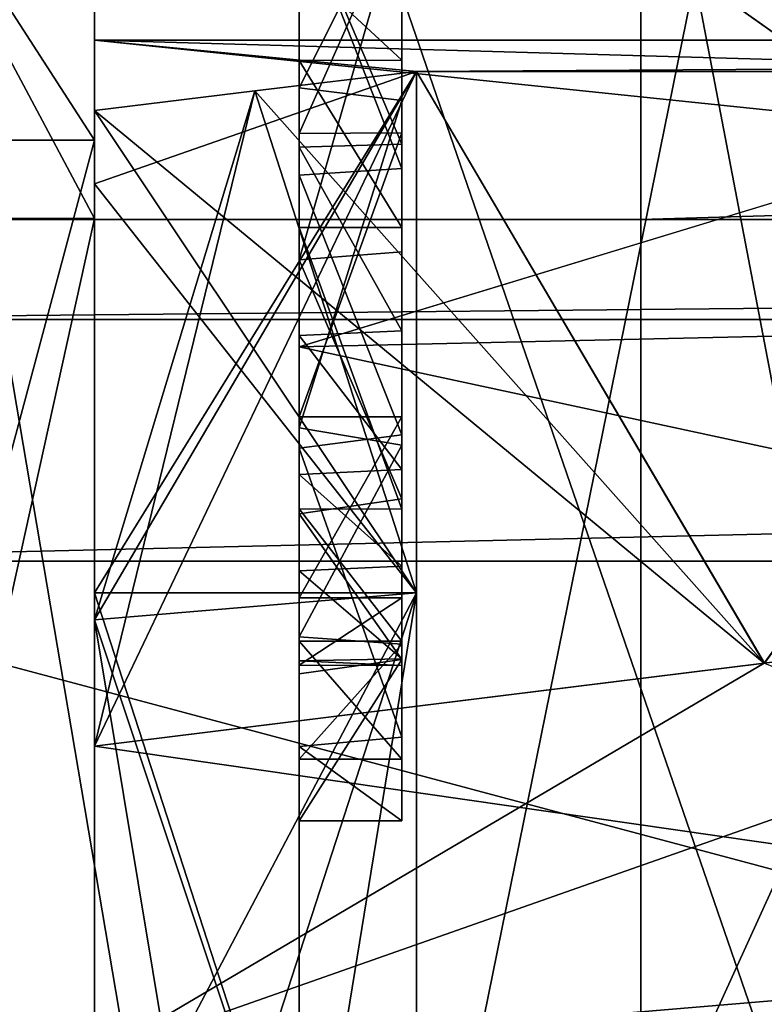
# Model space of a CAD drawing. Header units: millimetres. Extents: x -145 to 248, y -150 to 247.
# Tile 18 of 174: x -142.37 to -140.19, y 2.7 to 5.59. Entities that reach past the tile are written whole.
import ezdxf

# ---------------------------------------------------------------- set-up
doc = ezdxf.new("R2010")
doc.units = ezdxf.units.MM
doc.header["$LTSCALE"] = 65.185185
for name, color, linetype in [('582', 7, 'CONTINUOUS'), ('588', 7, 'CONTINUOUS'), ('590', 7, 'CONTINUOUS'), ('592', 7, 'CONTINUOUS'), ('593', 7, 'CONTINUOUS'), ('595', 7, 'CONTINUOUS'), ('596', 7, 'CONTINUOUS'), ('597', 7, 'CONTINUOUS'), ('598', 7, 'CONTINUOUS'), ('599', 7, 'CONTINUOUS'), ('606', 7, 'CONTINUOUS'), ('609', 7, 'CONTINUOUS'), ('616', 7, 'CONTINUOUS'), ('661', 7, 'CONTINUOUS'), ('662', 7, 'CONTINUOUS'), ('665', 7, 'CONTINUOUS'), ('787', 7, 'CONTINUOUS'), ('788', 7, 'CONTINUOUS'), ('789', 7, 'CONTINUOUS'), ('790', 7, 'CONTINUOUS'), ('792', 7, 'CONTINUOUS'), ('793', 7, 'CONTINUOUS'), ('798', 7, 'CONTINUOUS'), ('799', 7, 'CONTINUOUS'), ('853', 7, 'CONTINUOUS'), ('854', 7, 'CONTINUOUS'), ('864', 7, 'CONTINUOUS'), ('865', 7, 'CONTINUOUS'), ('869', 7, 'CONTINUOUS'), ('870', 7, 'CONTINUOUS'), ('894', 7, 'CONTINUOUS'), ('895', 7, 'CONTINUOUS'), ('896', 7, 'CONTINUOUS'), ('904', 7, 'CONTINUOUS'), ('932', 7, 'CONTINUOUS'), ('944', 7, 'CONTINUOUS'), ('945', 7, 'CONTINUOUS')]:
    doc.layers.add(name, color=color, linetype=linetype)

msp = doc.modelspace()

# ---------------------------------------------------------------- linework, layer by layer
at = {"layer": '582', "color": 7, "linetype": 'CONTINUOUS', "true_color": 0xe0e8ed}
for points in [[(-93.55, 5.7167, -17.5946), (-114.95, 12.7231, -13.4303), (-141.55, 4.6269, -17.9121), (-93.55, 5.7167, -17.5946)], [(-141.55, 4.6269, -17.9121), (-114.95, 12.7231, -13.4303), (-141.55, 12.7231, -13.4303), (-141.55, 4.6269, -17.9121)], [(-93.55, -5.7167, -17.5946), (-93.55, 5.7167, -17.5946), (-141.55, -4.6269, -17.9121), (-93.55, -5.7167, -17.5946)], [(-141.55, -4.6269, -17.9121), (-93.55, 5.7167, -17.5946), (-141.55, 4.6269, -17.9121), (-141.55, -4.6269, -17.9121)]]:
    msp.add_3dface(points, dxfattribs=at)
at = {"layer": '588', "color": 7, "linetype": 'CONTINUOUS', "true_color": 0xe0e8ed}
for points in [[(-140.55, -6.3349, -19.4967), (-140.55, 6.3349, -19.4967), (-93.75, -6.3348, -19.4967), (-140.55, -6.3349, -19.4967)], [(-93.75, -6.3348, -19.4967), (-140.55, 6.3349, -19.4967), (-93.75, 6.3348, -19.4967), (-93.75, -6.3348, -19.4967)]]:
    msp.add_3dface(points, dxfattribs=at)
at = {"layer": '590', "color": 7, "linetype": 'CONTINUOUS', "true_color": 0xe0e8ed}
for points in [[(-141.55, 12.7231, 13.4303), (-93.55, 5.7167, 17.5946), (-141.55, 4.6269, 17.9121), (-141.55, 12.7231, 13.4303)], [(-93.55, 5.7167, 17.5946), (-93.55, -5.7167, 17.5946), (-141.55, 4.6269, 17.9121), (-93.55, 5.7167, 17.5946)], [(-141.55, 4.6269, 17.9121), (-93.55, -5.7167, 17.5946), (-141.55, -4.6269, 17.9121), (-141.55, 4.6269, 17.9121)]]:
    msp.add_3dface(points, dxfattribs=at)
at = {"layer": '592', "color": 7, "linetype": 'CONTINUOUS', "true_color": 0xe0e8ed}
for points in [[(-140.55, 5, 19.8809), (-93.75, 6.3348, 19.4967), (-140.55, 11.1914, 17.1756), (-140.55, 5, 19.8809)], [(-113.55, 5, 19.8809), (-93.75, 6.3348, 19.4967), (-140.55, 5, 19.8809), (-113.55, 5, 19.8809)]]:
    msp.add_3dface(points, dxfattribs=at)
at = {"layer": '593', "color": 7, "linetype": 'CONTINUOUS', "true_color": 0xe0e8ed}
for points in [[(-142.671, 5, 18.9739), (-140.55, 11.1914, 17.1756), (-142.6713, 15.3532, 12.2178), (-142.671, 5, 18.9739)], [(-142.6503, 5, 18.9951), (-140.55, 11.1914, 17.1756), (-142.671, 5, 18.9739), (-142.6503, 5, 18.9951)], [(-140.55, 5, 19.8809), (-140.55, 11.1914, 17.1756), (-142.6503, 5, 18.9951), (-140.55, 5, 19.8809)], [(-140.55, 6.3349, -19.4967), (-140.55, -6.3349, -19.4967), (-142.6713, 6.1801, -18.6226), (-140.55, 6.3349, -19.4967)], [(-142.6713, 6.1801, -18.6226), (-140.55, -6.3349, -19.4967), (-142.6713, -6.1801, -18.6226), (-142.6713, 6.1801, -18.6226)]]:
    msp.add_3dface(points, dxfattribs=at)
at = {"layer": '595', "color": 7, "linetype": 'CONTINUOUS', "true_color": 0xe0e8ed}
for points in [[(-126.55, 5.525), (-142.15, 5.525), (-141.2069, 5.4337, -1), (-126.55, 5.525)], [(-142.15, 5.525), (-142.15, 5.1044, -2.1143), (-141.2069, 5.4337, -1), (-142.15, 5.525)], [(-138.9273, 5.4337, -1), (-126.55, 5.525), (-141.2069, 5.4337, -1), (-138.9273, 5.4337, -1)], [(-142.15, 5.1044, -2.1143), (-142.15, 3.9067, -3.9068), (-141.2069, 5.4337, -1), (-142.15, 5.1044, -2.1143)], [(-141.2069, 5.4337, -1), (-142.15, 3.9067, -3.9068), (-141.2069, 3.9068, -3.9068), (-141.2069, 5.4337, -1)], [(-126.55, 0, -5.525), (-126.55, 3.9068, -3.9067), (-142.15, 0, -5.525), (-126.55, 0, -5.525)], [(-142.15, 0, -5.525), (-126.55, 3.9068, -3.9067), (-138.9273, 1, -5.4337), (-142.15, 0, -5.525)], [(-142.15, 3.9067, -3.9068), (-142.15, 2.1143, -5.1044), (-141.2069, 3.9068, -3.9068), (-142.15, 3.9067, -3.9068)], [(-141.2069, 3.9068, -3.9068), (-142.15, 2.1143, -5.1044), (-141.2069, 1, -5.4337), (-141.2069, 3.9068, -3.9068)]]:
    msp.add_3dface(points, dxfattribs=at)
at = {"layer": '596', "color": 7, "linetype": 'CONTINUOUS', "true_color": 0xe0e8ed}
for points in [[(-142.15, 5.2327, 5.2325), (-142.15, 7.4), (-142.15, 5.0028, 5.0028), (-142.15, 5.2327, 5.2325)], [(-142.15, 7.4), (-142.15, 5.2327, -5.2325), (-142.15, 7.075), (-142.15, 7.4)], [(-142.15, 5.0028, 5.0028), (-142.15, 7.4), (-142.15, 7.075), (-142.15, 5.0028, 5.0028)], [(-142.15, 7.075), (-142.15, 5.2327, -5.2325), (-142.15, 5.0028, -5.0028), (-142.15, 7.075)], [(-142.15, 0, 7.4), (-142.15, 5.2327, 5.2325), (-142.15, 0, 7.075), (-142.15, 0, 7.4)], [(-142.15, 0, 7.075), (-142.15, 5.2327, 5.2325), (-142.15, 5.0028, 5.0028), (-142.15, 0, 7.075)], [(-142.15, 5.2327, -5.2325), (-142.15, 0, -7.4), (-142.15, 0, -7.075), (-142.15, 5.2327, -5.2325)], [(-142.15, 5.2327, -5.2325), (-142.15, 0, -7.075), (-142.15, 5.0028, -5.0028), (-142.15, 5.2327, -5.2325)]]:
    msp.add_3dface(points, dxfattribs=at)
at = {"layer": '597', "color": 7, "linetype": 'CONTINUOUS', "true_color": 0xe0e8ed}
for points in [[(-143.55, 7.4), (-143.55, 5.2327, -5.2325), (-142.15, 7.4), (-143.55, 7.4)], [(-142.15, 7.4), (-143.55, 5.2327, -5.2325), (-142.15, 5.2327, -5.2325), (-142.15, 7.4)], [(-143.55, 5.2327, -5.2325), (-143.55, 0, -7.4), (-142.15, 5.2327, -5.2325), (-143.55, 5.2327, -5.2325)], [(-143.55, 0, -7.4), (-142.15, 0, -7.4), (-142.15, 5.2327, -5.2325), (-143.55, 0, -7.4)]]:
    msp.add_3dface(points, dxfattribs=at)
at = {"layer": '598', "color": 7, "linetype": 'CONTINUOUS', "true_color": 0xe0e8ed}
for points in [[(-126.55, 5.525), (-126.55, 3.9068, 3.9067), (-142.15, 5.525), (-126.55, 5.525)], [(-142.15, 5.525), (-126.55, 3.9068, 3.9067), (-138.9273, 5.4337, 1), (-142.15, 5.525)], [(-142.15, 5.1044, 2.1143), (-142.15, 5.525), (-141.2069, 5.4337, 1), (-142.15, 5.1044, 2.1143)], [(-142.15, 5.525), (-138.9273, 5.4337, 1), (-141.2069, 5.4337, 1), (-142.15, 5.525)], [(-141.2069, 3.9068, 3.9068), (-142.15, 5.1044, 2.1143), (-141.2069, 5.4337, 1), (-141.2069, 3.9068, 3.9068)], [(-142.15, 3.9067, 3.9068), (-142.15, 5.1044, 2.1143), (-141.2069, 3.9068, 3.9068), (-142.15, 3.9067, 3.9068)], [(-141.2069, 1, 5.4337), (-142.15, 3.9067, 3.9068), (-141.2069, 3.9068, 3.9068), (-141.2069, 1, 5.4337)], [(-142.15, 2.1143, 5.1044), (-142.15, 3.9067, 3.9068), (-141.2069, 1, 5.4337), (-142.15, 2.1143, 5.1044)]]:
    msp.add_3dface(points, dxfattribs=at)
at = {"layer": '599', "color": 7, "linetype": 'CONTINUOUS', "true_color": 0xe0e8ed}
for points in [[(-143.55, 5.2327, 5.2325), (-143.55, 7.4), (-142.15, 5.2327, 5.2325), (-143.55, 5.2327, 5.2325)], [(-143.55, 7.4), (-142.15, 7.4), (-142.15, 5.2327, 5.2325), (-143.55, 7.4)], [(-143.55, 0, 7.4), (-143.55, 5.2327, 5.2325), (-142.15, 0, 7.4), (-143.55, 0, 7.4)], [(-143.55, 5.2327, 5.2325), (-142.15, 5.2327, 5.2325), (-142.15, 0, 7.4), (-143.55, 5.2327, 5.2325)]]:
    msp.add_3dface(points, dxfattribs=at)
at = {"layer": '606', "color": 7, "linetype": 'CONTINUOUS', "true_color": 0xe0e8ed}
msp.add_3dface([(-114.95, 12.7231, -13.4303), (-139.3, 4.9379, -5.6451), (-140.392, 5.7116, -6.4187), (-114.95, 12.7231, -13.4303)], dxfattribs=at)
at = {"layer": '609', "color": 7, "linetype": 'CONTINUOUS', "true_color": 0xe0e8ed}
for points in [[(-114.95, 12.7231, 13.4303), (-141.55, 12.7231, 13.4303), (-114.95, 4.9379, 5.6451), (-114.95, 12.7231, 13.4303)], [(-141.55, 12.7231, 13.4303), (-139.3, 4.9379, 5.6451), (-114.95, 4.9379, 5.6451), (-141.55, 12.7231, 13.4303)], [(-139.3, 4.9379, 5.6451), (-141.55, 12.7231, 13.4303), (-140.3901, 5.7103, 6.4174), (-139.3, 4.9379, 5.6451)]]:
    msp.add_3dface(points, dxfattribs=at)
at = {"layer": '616', "color": 7, "linetype": 'CONTINUOUS', "true_color": 0xe0e8ed}
for points in [[(-140.3901, 5.7103, 6.4174), (-141.55, 6.5317, 7.2388), (-141.55, 0, 9.75), (-140.3901, 5.7103, 6.4174)], [(-139.3, 4.9379, 5.6451), (-140.3901, 5.7103, 6.4174), (-141.55, 0, 9.75), (-139.3, 4.9379, 5.6451)], [(-139.3, 0, 7.5), (-139.3, 4.9379, 5.6451), (-141.55, 0, 9.75), (-139.3, 0, 7.5)]]:
    msp.add_3dface(points, dxfattribs=at)
at = {"layer": '661', "color": 7, "linetype": 'CONTINUOUS', "true_color": 0xe0e8ed}
for points in [[(-113.55, 4.7071, 23.2071), (-113.55, 5, 22.5), (-143.55, 4.7071, 23.2071), (-113.55, 4.7071, 23.2071)], [(-143.55, 4.7071, 23.2071), (-113.55, 5, 22.5), (-143.55, 5, 22.5), (-143.55, 4.7071, 23.2071)], [(-113.55, 4, 23.5), (-113.55, 4.7071, 23.2071), (-143.55, 4, 23.5), (-113.55, 4, 23.5)], [(-143.55, 4, 23.5), (-113.55, 4.7071, 23.2071), (-143.55, 4.7071, 23.2071), (-143.55, 4, 23.5)]]:
    msp.add_3dface(points, dxfattribs=at)
at = {"layer": '662', "color": 7, "linetype": 'CONTINUOUS', "true_color": 0xe0e8ed}
for points in [[(-140.55, 5, 19.8809), (-142.6503, 5, 18.9951), (-143.55, 5, 22.5), (-140.55, 5, 19.8809)], [(-113.55, 5, 22.5), (-140.55, 5, 19.8809), (-143.55, 5, 22.5), (-113.55, 5, 22.5)], [(-113.55, 5, 19.8809), (-140.55, 5, 19.8809), (-113.55, 5, 22.5), (-113.55, 5, 19.8809)]]:
    msp.add_3dface(points, dxfattribs=at)
at = {"layer": '665', "color": 7, "linetype": 'CONTINUOUS', "true_color": 0xe0e8ed}
for points in [[(-113.55, 4, 23.5), (-143.55, 4, 23.5), (-113.55, -4, 23.5), (-113.55, 4, 23.5)], [(-113.55, -4, 23.5), (-143.55, 4, 23.5), (-143.55, -4, 23.5), (-113.55, -4, 23.5)]]:
    msp.add_3dface(points, dxfattribs=at)
at = {"layer": '787', "color": 7, "linetype": 'CONTINUOUS', "true_color": 0xe0e8ed}
for points in [[(-141.55, 5.9951, -12.6576), (-141.55, 5.3857, -12.4502), (-141.25, 5.9829, -12.6499), (-141.55, 5.9951, -12.6576)], [(-141.25, 5.9829, -12.6499), (-141.55, 5.3857, -12.4502), (-141.25, 5.3488, -12.4449), (-141.25, 5.9829, -12.6499)], [(-141.55, 5.3857, -12.4502), (-141.55, 4.3895, -12.4675), (-141.25, 5.3488, -12.4449), (-141.55, 5.3857, -12.4502)], [(-141.25, 5.3488, -12.4449), (-141.55, 4.3895, -12.4675), (-141.25, 4.3387, -12.4779), (-141.25, 5.3488, -12.4449)], [(-141.55, 4.3895, -12.4675), (-141.55, 3.7777, -12.7075), (-141.25, 4.3387, -12.4779), (-141.55, 4.3895, -12.4675)], [(-141.25, 4.3387, -12.4779), (-141.55, 3.7777, -12.7075), (-141.25, 3.7563, -12.7221), (-141.25, 4.3387, -12.4779)], [(-141.55, 3.7777, -12.7075), (-141.55, 3.4199, -13.0527), (-141.25, 3.7563, -12.7221), (-141.55, 3.7777, -12.7075)], [(-141.25, 3.7563, -12.7221), (-141.55, 3.4199, -13.0527), (-141.25, 3.4199, -13.0527), (-141.25, 3.7563, -12.7221)]]:
    msp.add_3dface(points, dxfattribs=at)
at = {"layer": '788', "color": 7, "linetype": 'CONTINUOUS', "true_color": 0xe0e8ed}
for points in [[(-141.25, 3.4199, -13.0527), (-141.55, 3.4199, -13.0527), (-141.55, 3.7652, -13.2905), (-141.25, 3.4199, -13.0527)], [(-141.25, 3.7652, -13.2905), (-141.25, 3.4199, -13.0527), (-141.55, 3.7652, -13.2905), (-141.25, 3.7652, -13.2905)]]:
    msp.add_3dface(points, dxfattribs=at)
at = {"layer": '789', "color": 7, "linetype": 'CONTINUOUS', "true_color": 0xe0e8ed}
for points in [[(-141.55, 4.1526, -12.9661), (-141.55, 4.9769, -12.7923), (-141.25, 4.1518, -12.9665), (-141.55, 4.1526, -12.9661)], [(-141.25, 4.1518, -12.9665), (-141.55, 4.9769, -12.7923), (-141.25, 4.9769, -12.7923), (-141.25, 4.1518, -12.9665)], [(-141.25, 3.7652, -13.2905), (-141.55, 3.7652, -13.2905), (-141.55, 4.1526, -12.9661), (-141.25, 3.7652, -13.2905)], [(-141.25, 3.7652, -13.2905), (-141.55, 4.1526, -12.9661), (-141.25, 4.1518, -12.9665), (-141.25, 3.7652, -13.2905)]]:
    msp.add_3dface(points, dxfattribs=at)
at = {"layer": '790', "color": 7, "linetype": 'CONTINUOUS', "true_color": 0xe0e8ed}
for points in [[(-141.25, 5.4666, -12.856), (-141.55, 5.746, -12.9913), (-141.25, 5.7472, -12.9921), (-141.25, 5.4666, -12.856)], [(-141.55, 5.4656, -12.8557), (-141.55, 5.746, -12.9913), (-141.25, 5.4666, -12.856), (-141.55, 5.4656, -12.8557)], [(-141.25, 4.9769, -12.7923), (-141.55, 5.4656, -12.8557), (-141.25, 5.4666, -12.856), (-141.25, 4.9769, -12.7923)], [(-141.25, 4.9769, -12.7923), (-141.55, 4.9769, -12.7923), (-141.55, 5.4656, -12.8557), (-141.25, 4.9769, -12.7923)]]:
    msp.add_3dface(points, dxfattribs=at)
at = {"layer": '792', "color": 7, "linetype": 'CONTINUOUS', "true_color": 0xe0e8ed}
for points in [[(-141.25, 5.928, -13.4603), (-141.55, 5.928, -13.4603), (-141.55, 4.8814, -13.5793), (-141.25, 5.928, -13.4603)], [(-141.25, 5.928, -13.4603), (-141.55, 4.8814, -13.5793), (-141.25, 4.9057, -13.576), (-141.25, 5.928, -13.4603)], [(-141.25, 4.9057, -13.576), (-141.55, 4.8814, -13.5793), (-141.25, 4.1817, -13.718), (-141.25, 4.9057, -13.576)], [(-141.55, 4.8814, -13.5793), (-141.55, 4.1386, -13.7306), (-141.25, 4.1817, -13.718), (-141.55, 4.8814, -13.5793)], [(-141.25, 4.1817, -13.718), (-141.55, 4.1386, -13.7306), (-141.25, 3.7117, -13.9051), (-141.25, 4.1817, -13.718)], [(-141.55, 4.1386, -13.7306), (-141.55, 3.6692, -13.9301), (-141.25, 3.7117, -13.9051), (-141.55, 4.1386, -13.7306)], [(-141.55, 3.6692, -13.9301), (-141.55, 3.2387, -14.6607), (-141.25, 3.7117, -13.9051), (-141.55, 3.6692, -13.9301)], [(-141.25, 3.7117, -13.9051), (-141.55, 3.2387, -14.6607), (-141.25, 3.2387, -14.6607), (-141.25, 3.7117, -13.9051)]]:
    msp.add_3dface(points, dxfattribs=at)
at = {"layer": '793', "color": 7, "linetype": 'CONTINUOUS', "true_color": 0xe0e8ed}
for points in [[(-141.55, 5.1293, -15.472), (-141.55, 5.9224, -15.1136), (-141.25, 5.1497, -15.4664), (-141.55, 5.1293, -15.472)], [(-141.25, 5.1497, -15.4664), (-141.55, 5.9224, -15.1136), (-141.25, 5.9224, -15.1136), (-141.25, 5.1497, -15.4664)], [(-141.25, 4.369, -15.5597), (-141.55, 5.1293, -15.472), (-141.25, 5.1497, -15.4664), (-141.25, 4.369, -15.5597)], [(-141.55, 4.3305, -15.5583), (-141.55, 5.1293, -15.472), (-141.25, 4.369, -15.5597), (-141.55, 4.3305, -15.5583)], [(-141.25, 3.4844, -15.2733), (-141.55, 4.3305, -15.5583), (-141.25, 4.369, -15.5597), (-141.25, 3.4844, -15.2733)], [(-141.55, 3.4567, -15.2467), (-141.55, 4.3305, -15.5583), (-141.25, 3.4844, -15.2733), (-141.55, 3.4567, -15.2467)], [(-141.25, 3.2387, -14.6607), (-141.55, 3.4567, -15.2467), (-141.25, 3.4844, -15.2733), (-141.25, 3.2387, -14.6607)], [(-141.25, 3.2387, -14.6607), (-141.55, 3.2387, -14.6607), (-141.55, 3.4567, -15.2467), (-141.25, 3.2387, -14.6607)]]:
    msp.add_3dface(points, dxfattribs=at)
at = {"layer": '798', "color": 7, "linetype": 'CONTINUOUS', "true_color": 0xe0e8ed}
for points in [[(-141.25, 5.928, -14.7229), (-141.55, 5.928, -14.7229), (-141.55, 5.2521, -15.0335), (-141.25, 5.928, -14.7229)], [(-141.25, 5.928, -14.7229), (-141.55, 5.2521, -15.0335), (-141.25, 5.2541, -15.0328), (-141.25, 5.928, -14.7229)], [(-141.55, 5.2521, -15.0335), (-141.55, 4.422, -15.1872), (-141.25, 5.2541, -15.0328), (-141.55, 5.2521, -15.0335)], [(-141.25, 5.2541, -15.0328), (-141.55, 4.422, -15.1872), (-141.25, 4.422, -15.1872), (-141.25, 5.2541, -15.0328)]]:
    msp.add_3dface(points, dxfattribs=at)
at = {"layer": '799', "color": 7, "linetype": 'CONTINUOUS', "true_color": 0xe0e8ed}
for points in [[(-141.55, 5.928, -13.834), (-141.25, 5.928, -13.834), (-141.25, 5.2201, -13.9095), (-141.55, 5.928, -13.834)], [(-141.55, 5.2117, -13.9105), (-141.55, 5.928, -13.834), (-141.25, 5.2201, -13.9095), (-141.55, 5.2117, -13.9105)], [(-141.25, 4.6737, -13.9922), (-141.55, 5.2117, -13.9105), (-141.25, 5.2201, -13.9095), (-141.25, 4.6737, -13.9922)], [(-141.55, 4.6604, -13.9947), (-141.55, 5.2117, -13.9105), (-141.25, 4.6737, -13.9922), (-141.55, 4.6604, -13.9947)], [(-141.25, 4.2684, -14.0902), (-141.55, 4.6604, -13.9947), (-141.25, 4.6737, -13.9922), (-141.25, 4.2684, -14.0902)], [(-141.55, 4.2531, -14.095), (-141.55, 4.6604, -13.9947), (-141.25, 4.2684, -14.0902), (-141.55, 4.2531, -14.095)], [(-141.25, 4.422, -15.1872), (-141.55, 4.422, -15.1872), (-141.55, 3.8923, -15.0596), (-141.25, 4.422, -15.1872)], [(-141.25, 4.422, -15.1872), (-141.55, 3.8923, -15.0596), (-141.25, 3.8921, -15.0595), (-141.25, 4.422, -15.1872)], [(-141.25, 3.9848, -14.2067), (-141.55, 4.2531, -14.095), (-141.25, 4.2684, -14.0902), (-141.25, 3.9848, -14.2067)], [(-141.55, 3.9714, -14.2142), (-141.55, 4.2531, -14.095), (-141.25, 3.9848, -14.2067), (-141.55, 3.9714, -14.2142)], [(-141.25, 3.7133, -14.4727), (-141.55, 3.9714, -14.2142), (-141.25, 3.9848, -14.2067), (-141.25, 3.7133, -14.4727)], [(-141.55, 3.7076, -14.4859), (-141.55, 3.9714, -14.2142), (-141.25, 3.7133, -14.4727), (-141.55, 3.7076, -14.4859)], [(-141.55, 3.8923, -15.0596), (-141.55, 3.6948, -14.8077), (-141.25, 3.8921, -15.0595), (-141.55, 3.8923, -15.0596)], [(-141.25, 3.8921, -15.0595), (-141.55, 3.6948, -14.8077), (-141.25, 3.6938, -14.8043), (-141.25, 3.8921, -15.0595)], [(-141.25, 3.6938, -14.8043), (-141.55, 3.7076, -14.4859), (-141.25, 3.7133, -14.4727), (-141.25, 3.6938, -14.8043)], [(-141.55, 3.6948, -14.8077), (-141.55, 3.7076, -14.4859), (-141.25, 3.6938, -14.8043), (-141.55, 3.6948, -14.8077)]]:
    msp.add_3dface(points, dxfattribs=at)
at = {"layer": '853', "color": 7, "linetype": 'CONTINUOUS', "true_color": 0xe0e8ed}
for points in [[(-142.15, 5.0028, 5.0028), (-142.15, 7.075), (-143.2541, 5.0028, 5.0028), (-142.15, 5.0028, 5.0028)], [(-142.15, 7.075), (-142.15, 5.0028, -5.0028), (-143.2541, 7.075), (-142.15, 7.075)], [(-143.2541, 5.0028, 5.0028), (-142.15, 7.075), (-143.2541, 7.075), (-143.2541, 5.0028, 5.0028)], [(-143.2541, 7.075), (-142.15, 5.0028, -5.0028), (-143.2541, 5.0028, -5.0028), (-143.2541, 7.075)], [(-142.15, 5.0028, -5.0028), (-142.15, 0, -7.075), (-143.2541, 5.0028, -5.0028), (-142.15, 5.0028, -5.0028)], [(-143.2541, 5.0028, -5.0028), (-142.15, 0, -7.075), (-143.2541, 0, -7.075), (-143.2541, 5.0028, -5.0028)], [(-142.15, 0, 7.075), (-142.15, 5.0028, 5.0028), (-143.2541, 0, 7.075), (-142.15, 0, 7.075)], [(-143.2541, 0, 7.075), (-142.15, 5.0028, 5.0028), (-143.2541, 5.0028, 5.0028), (-143.2541, 0, 7.075)]]:
    msp.add_3dface(points, dxfattribs=at)
at = {"layer": '854', "color": 7, "linetype": 'CONTINUOUS', "true_color": 0xe0e8ed}
for points in [[(-142.15, -5.525), (-142.15, 5.525), (-142.15, 5.3195, 1), (-142.15, -5.525)], [(-142.15, 5.525), (-142.15, -5.525), (-142.15, -5.3195, -1), (-142.15, 5.525)], [(-142.15, 5.1044, -2.1143), (-142.15, 5.525), (-142.15, 5.3195, -1), (-142.15, 5.1044, -2.1143)], [(-142.15, 5.525), (-142.15, 5.1044, 2.1143), (-142.15, 5.3195, 1), (-142.15, 5.525)], [(-142.15, 5.525), (-142.15, 3.4583, -1), (-142.15, 5.3195, -1), (-142.15, 5.525)], [(-142.15, 3.4583, -1), (-142.15, 5.525), (-142.15, -3.4583, -1), (-142.15, 3.4583, -1)], [(-142.15, -3.4583, -1), (-142.15, 5.525), (-142.15, -5.3195, -1), (-142.15, -3.4583, -1)], [(-142.15, 3.4583, 1), (-142.15, -5.525), (-142.15, 5.3195, 1), (-142.15, 3.4583, 1)], [(-142.15, 3.8274, -3.8274), (-142.15, 5.1044, -2.1143), (-142.15, 5.3195, -1), (-142.15, 3.8274, -3.8274)], [(-142.15, 5.3195, 1), (-142.15, 5.1044, 2.1143), (-142.15, 3.8274, 3.8274), (-142.15, 5.3195, 1)], [(-142.15, 3.9067, -3.9068), (-142.15, 5.1044, -2.1143), (-142.15, 3.8274, -3.8274), (-142.15, 3.9067, -3.9068)], [(-142.15, 5.1044, 2.1143), (-142.15, 3.9067, 3.9068), (-142.15, 3.8274, 3.8274), (-142.15, 5.1044, 2.1143)], [(-142.15, 2.1143, -5.1044), (-142.15, 3.9067, -3.9068), (-142.15, 1, -5.3195), (-142.15, 2.1143, -5.1044)], [(-142.15, 1, -5.3195), (-142.15, 3.9067, -3.9068), (-142.15, 3.8274, -3.8274), (-142.15, 1, -5.3195)], [(-142.15, 3.9067, 3.9068), (-142.15, 2.1143, 5.1044), (-142.15, 3.8274, 3.8274), (-142.15, 3.9067, 3.9068)], [(-142.15, 3.8274, 3.8274), (-142.15, 2.1143, 5.1044), (-142.15, 1, 5.3195), (-142.15, 3.8274, 3.8274)], [(-142.15, -5.525), (-142.15, 3.4583, 1), (-142.15, -3.4583, 1), (-142.15, -5.525)], [(-142.15, 2.5456, -2.5456), (-142.15, 3.4583, -1), (-142.15, -2.5456, -2.5456), (-142.15, 2.5456, -2.5456)], [(-142.15, -2.5456, -2.5456), (-142.15, 3.4583, -1), (-142.15, -3.4583, -1), (-142.15, -2.5456, -2.5456)], [(-142.15, 3.4583, 1), (-142.15, 2.5456, 2.5456), (-142.15, -3.4583, 1), (-142.15, 3.4583, 1)]]:
    msp.add_3dface(points, dxfattribs=at)
at = {"layer": '864', "color": 7, "linetype": 'CONTINUOUS', "true_color": 0xe0e8ed}
for points in [[(-140.1884, 3.7008, -1), (-141.2069, 5.4337, -1), (-141.6799, 5.3765, -1), (-140.1884, 3.7008, -1)], [(-138.9273, 5.4337, -1), (-141.2069, 5.4337, -1), (-140.1884, 3.7008, -1), (-138.9273, 5.4337, -1)], [(-138.15, 3.9517, -1), (-138.9273, 5.4337, -1), (-140.1884, 3.7008, -1), (-138.15, 3.9517, -1)], [(-142.15, 5.3195, -1), (-140.1884, 3.7008, -1), (-141.6799, 5.3765, -1), (-142.15, 5.3195, -1)], [(-142.15, 5.3195, -1), (-142.15, 3.4583, -1), (-140.1884, 3.7008, -1), (-142.15, 5.3195, -1)]]:
    msp.add_3dface(points, dxfattribs=at)
at = {"layer": '865', "color": 7, "linetype": 'CONTINUOUS', "true_color": 0xe0e8ed}
for points in [[(-141.2069, 5.4337, 1), (-142.15, 3.4583, 1), (-141.6799, 5.3765, 1), (-141.2069, 5.4337, 1)], [(-142.15, 3.4583, 1), (-141.2069, 5.4337, 1), (-140.1876, 3.7009, 1), (-142.15, 3.4583, 1)], [(-141.2069, 5.4337, 1), (-138.9273, 5.4337, 1), (-140.1876, 3.7009, 1), (-141.2069, 5.4337, 1)], [(-142.15, 3.4583, 1), (-142.15, 5.3195, 1), (-141.6799, 5.3765, 1), (-142.15, 3.4583, 1)]]:
    msp.add_3dface(points, dxfattribs=at)
at = {"layer": '869', "color": 7, "linetype": 'CONTINUOUS', "true_color": 0xe0e8ed}
for points in [[(-138.15, 3.9517, -1), (-140.1884, 3.7008, -1), (-142.15, 2.5456, -2.5456), (-138.15, 3.9517, -1)], [(-138.15, 3.9517, -1), (-142.15, 2.5456, -2.5456), (-138.15, 2.8823, -2.8823), (-138.15, 3.9517, -1)], [(-142.15, 3.4583, -1), (-142.15, 2.5456, -2.5456), (-140.1884, 3.7008, -1), (-142.15, 3.4583, -1)], [(-142.15, 2.5456, -2.5456), (-142.15, 1, -3.4583), (-138.15, 2.8823, -2.8823), (-142.15, 2.5456, -2.5456)], [(-142.15, 1, -3.4583), (-140.1876, 1, -3.7009), (-138.15, 2.8823, -2.8823), (-142.15, 1, -3.4583)]]:
    msp.add_3dface(points, dxfattribs=at)
at = {"layer": '870', "color": 7, "linetype": 'CONTINUOUS', "true_color": 0xe0e8ed}
for points in [[(-141.2069, 5.4337, -1), (-141.2069, 3.9068, -3.9068), (-141.6799, 5.3765, -1), (-141.2069, 5.4337, -1)], [(-141.2069, 3.9068, -3.9068), (-142.15, 5.3195, -1), (-141.6799, 5.3765, -1), (-141.2069, 3.9068, -3.9068)], [(-141.2069, 3.9068, -3.9068), (-142.15, 3.8274, -3.8274), (-142.15, 5.3195, -1), (-141.2069, 3.9068, -3.9068)], [(-141.2069, 3.9068, -3.9068), (-141.2069, 1, -5.4337), (-142.15, 3.8274, -3.8274), (-141.2069, 3.9068, -3.9068)], [(-141.2069, 1, -5.4337), (-141.6799, 1, -5.3765), (-142.15, 3.8274, -3.8274), (-141.2069, 1, -5.4337)], [(-142.15, 1, -5.3195), (-142.15, 3.8274, -3.8274), (-141.6799, 1, -5.3765), (-142.15, 1, -5.3195)]]:
    msp.add_3dface(points, dxfattribs=at)
at = {"layer": '894', "color": 7, "linetype": 'CONTINUOUS', "true_color": 0xe0e8ed}
for points in [[(-141.55, 4.6269, -17.9121), (-141.55, 12.7231, -13.4303), (-141.55, 6.4377, -15.4703), (-141.55, 4.6269, -17.9121)], [(-141.55, 5.9951, -12.6576), (-141.55, 6.5317, -7.2388), (-141.55, 0, -9.75), (-141.55, 5.9951, -12.6576)], [(-141.55, 5.1293, -15.472), (-141.55, 4.6269, -17.9121), (-141.55, 6.4377, -15.4703), (-141.55, 5.1293, -15.472)], [(-141.55, 5.979, -15.4703), (-141.55, 5.1293, -15.472), (-141.55, 6.4377, -15.4703), (-141.55, 5.979, -15.4703)], [(-141.55, 5.3857, -12.4502), (-141.55, 5.9951, -12.6576), (-141.55, 0, -9.75), (-141.55, 5.3857, -12.4502)], [(-141.55, 5.1293, -15.472), (-141.55, 5.979, -15.4703), (-141.55, 5.937, -15.2755), (-141.55, 5.1293, -15.472)], [(-141.55, 5.9224, -15.1136), (-141.55, 5.1293, -15.472), (-141.55, 5.937, -15.2755), (-141.55, 5.9224, -15.1136)], [(-141.55, 5.4656, -12.8557), (-141.55, 4.9769, -12.7923), (-141.55, 5.928, -13.4603), (-141.55, 5.4656, -12.8557)], [(-141.55, 5.928, -13.4603), (-141.55, 4.9769, -12.7923), (-141.55, 4.8814, -13.5793), (-141.55, 5.928, -13.4603)], [(-141.55, 5.746, -12.9913), (-141.55, 5.4656, -12.8557), (-141.55, 5.928, -13.4603), (-141.55, 5.746, -12.9913)], [(-141.55, 4.3895, -12.4675), (-141.55, 5.3857, -12.4502), (-141.55, 0, -9.75), (-141.55, 4.3895, -12.4675)], [(-141.55, 4.6269, -17.9121), (-141.55, 5.1293, -15.472), (-141.55, 4.3305, -15.5583), (-141.55, 4.6269, -17.9121)], [(-141.55, 4.9769, -12.7923), (-141.55, 4.1526, -12.9661), (-141.55, 4.8814, -13.5793), (-141.55, 4.9769, -12.7923)], [(-141.55, 4.1526, -12.9661), (-141.55, 4.1386, -13.7306), (-141.55, 4.8814, -13.5793), (-141.55, 4.1526, -12.9661)], [(-141.55, -4.6269, -17.9121), (-141.55, 4.6269, -17.9121), (-141.55, -3.4536, -15.4703), (-141.55, -4.6269, -17.9121)], [(-141.55, -3.4536, -15.4703), (-141.55, 4.6269, -17.9121), (-141.55, -2.9951, -15.4703), (-141.55, -3.4536, -15.4703)], [(-141.55, -2.9951, -15.4703), (-141.55, 4.6269, -17.9121), (-141.55, -2.1967, -15.4703), (-141.55, -2.9951, -15.4703)], [(-141.55, -2.1967, -15.4703), (-141.55, 4.6269, -17.9121), (-141.55, -1.7382, -15.4703), (-141.55, -2.1967, -15.4703)], [(-141.55, -1.7382, -15.4703), (-141.55, 4.6269, -17.9121), (-141.55, 0, -15.4703), (-141.55, -1.7382, -15.4703)], [(-141.55, 0, -15.4703), (-141.55, 4.6269, -17.9121), (-141.55, 0.4586, -15.4703), (-141.55, 0, -15.4703)], [(-141.55, 0.4586, -15.4703), (-141.55, 4.6269, -17.9121), (-141.55, 2.1968, -15.4703), (-141.55, 0.4586, -15.4703)], [(-141.55, 2.1968, -15.4703), (-141.55, 4.6269, -17.9121), (-141.55, 2.6554, -15.4703), (-141.55, 2.1968, -15.4703)], [(-141.55, 2.6554, -15.4703), (-141.55, 4.6269, -17.9121), (-141.55, 3.4567, -15.2467), (-141.55, 2.6554, -15.4703)], [(-141.55, 4.6269, -17.9121), (-141.55, 4.3305, -15.5583), (-141.55, 3.4567, -15.2467), (-141.55, 4.6269, -17.9121)], [(-141.55, 3.7777, -12.7075), (-141.55, 4.3895, -12.4675), (-141.55, 0, -9.75), (-141.55, 3.7777, -12.7075)], [(-141.55, 4.1526, -12.9661), (-141.55, 3.7652, -13.2905), (-141.55, 4.1386, -13.7306), (-141.55, 4.1526, -12.9661)], [(-141.55, 3.7652, -13.2905), (-141.55, 3.6692, -13.9301), (-141.55, 4.1386, -13.7306), (-141.55, 3.7652, -13.2905)], [(-141.55, 3.4199, -13.0527), (-141.55, 3.7777, -12.7075), (-141.55, 0, -9.75), (-141.55, 3.4199, -13.0527)], [(-141.55, 3.7652, -13.2905), (-141.55, 3.4199, -13.0527), (-141.55, 3.6692, -13.9301), (-141.55, 3.7652, -13.2905)], [(-141.55, 3.4199, -13.0527), (-141.55, 3.2387, -14.6607), (-141.55, 3.6692, -13.9301), (-141.55, 3.4199, -13.0527)], [(-141.55, 2.6554, -13.3302), (-141.55, 2.6554, -15.4703), (-141.55, 3.4567, -15.2467), (-141.55, 2.6554, -13.3302)], [(-141.55, 3.2387, -14.6607), (-141.55, 2.6554, -13.3302), (-141.55, 3.4567, -15.2467), (-141.55, 3.2387, -14.6607)], [(-141.55, 3.4199, -13.0527), (-141.55, 2.3913, -12.6745), (-141.55, 3.2387, -14.6607), (-141.55, 3.4199, -13.0527)], [(-141.55, 2.3913, -12.6745), (-141.55, 3.4199, -13.0527), (-141.55, 0, -9.75), (-141.55, 2.3913, -12.6745)], [(-141.55, 2.3913, -12.6745), (-141.55, 2.6554, -13.3302), (-141.55, 3.2387, -14.6607), (-141.55, 2.3913, -12.6745)]]:
    msp.add_3dface(points, dxfattribs=at)
at = {"layer": '895', "color": 7, "linetype": 'CONTINUOUS', "true_color": 0xe0e8ed}
for points in [[(-141.55, 12.7231, 13.4303), (-141.55, 4.6269, 17.9121), (-141.55, 6.5317, 7.2388), (-141.55, 12.7231, 13.4303)], [(-141.55, 6.5317, 7.2388), (-141.55, 4.6269, 17.9121), (-141.55, 2.355, 14.0171), (-141.55, 6.5317, 7.2388)], [(-141.55, 0, 9.75), (-141.55, 6.5317, 7.2388), (-141.55, 0.1889, 12.9721), (-141.55, 0, 9.75)], [(-141.55, 6.5317, 7.2388), (-141.55, 2.355, 14.0171), (-141.55, 2.3313, 13.6059), (-141.55, 6.5317, 7.2388)], [(-141.55, 6.5317, 7.2388), (-141.55, 1.1871, 12.822), (-141.55, 1.0491, 12.9204), (-141.55, 6.5317, 7.2388)], [(-141.55, 1.1871, 12.822), (-141.55, 6.5317, 7.2388), (-141.55, 1.3442, 12.7621), (-141.55, 1.1871, 12.822)], [(-141.55, 6.5317, 7.2388), (-141.55, 1.0491, 12.9204), (-141.55, 0.351, 13.2248), (-141.55, 6.5317, 7.2388)], [(-141.55, 6.5317, 7.2388), (-141.55, 1.5399, 12.7398), (-141.55, 1.3442, 12.7621), (-141.55, 6.5317, 7.2388)], [(-141.55, 1.5399, 12.7398), (-141.55, 6.5317, 7.2388), (-141.55, 1.8014, 12.7804), (-141.55, 1.5399, 12.7398)], [(-141.55, 6.5317, 7.2388), (-141.55, 1.9931, 12.8869), (-141.55, 1.8014, 12.7804), (-141.55, 6.5317, 7.2388)], [(-141.55, 1.9931, 12.8869), (-141.55, 6.5317, 7.2388), (-141.55, 2.143, 13.053), (-141.55, 1.9931, 12.8869)], [(-141.55, 6.5317, 7.2388), (-141.55, 2.2647, 13.3042), (-141.55, 2.143, 13.053), (-141.55, 6.5317, 7.2388)], [(-141.55, 2.2647, 13.3042), (-141.55, 6.5317, 7.2388), (-141.55, 2.3313, 13.6059), (-141.55, 2.2647, 13.3042)], [(-141.55, 0.1889, 12.9721), (-141.55, 6.5317, 7.2388), (-141.55, 0.351, 13.2248), (-141.55, 0.1889, 12.9721)], [(-141.55, 4.6269, 17.9121), (-141.55, -4.6269, 17.9121), (-141.55, 1.872, 15.2244), (-141.55, 4.6269, 17.9121)], [(-141.55, 2.355, 14.0171), (-141.55, 4.6269, 17.9121), (-141.55, 2.2814, 14.6705), (-141.55, 2.355, 14.0171)], [(-141.55, 4.6269, 17.9121), (-141.55, 2.1084, 15.0339), (-141.55, 2.2814, 14.6705), (-141.55, 4.6269, 17.9121)], [(-141.55, 2.1084, 15.0339), (-141.55, 4.6269, 17.9121), (-141.55, 1.872, 15.2244), (-141.55, 2.1084, 15.0339)]]:
    msp.add_3dface(points, dxfattribs=at)
at = {"layer": '896', "color": 7, "linetype": 'CONTINUOUS', "true_color": 0xe0e8ed}
for points in [[(-141.55, 5.928, -14.7229), (-141.55, 5.928, -13.834), (-141.55, 5.2117, -13.9105), (-141.55, 5.928, -14.7229)], [(-141.55, 5.2521, -15.0335), (-141.55, 5.928, -14.7229), (-141.55, 5.2117, -13.9105), (-141.55, 5.2521, -15.0335)], [(-141.55, 4.422, -15.1872), (-141.55, 5.2521, -15.0335), (-141.55, 4.6604, -13.9947), (-141.55, 4.422, -15.1872)], [(-141.55, 5.2521, -15.0335), (-141.55, 5.2117, -13.9105), (-141.55, 4.6604, -13.9947), (-141.55, 5.2521, -15.0335)], [(-141.55, 4.422, -15.1872), (-141.55, 4.6604, -13.9947), (-141.55, 4.2531, -14.095), (-141.55, 4.422, -15.1872)], [(-141.55, 4.422, -15.1872), (-141.55, 4.2531, -14.095), (-141.55, 3.9714, -14.2142), (-141.55, 4.422, -15.1872)], [(-141.55, 4.422, -15.1872), (-141.55, 3.9714, -14.2142), (-141.55, 3.8923, -15.0596), (-141.55, 4.422, -15.1872)], [(-141.55, 3.9714, -14.2142), (-141.55, 3.7076, -14.4859), (-141.55, 3.8923, -15.0596), (-141.55, 3.9714, -14.2142)], [(-141.55, 3.7076, -14.4859), (-141.55, 3.6948, -14.8077), (-141.55, 3.8923, -15.0596), (-141.55, 3.7076, -14.4859)]]:
    msp.add_3dface(points, dxfattribs=at)
at = {"layer": '904', "color": 7, "linetype": 'CONTINUOUS', "true_color": 0xe0e8ed}
for points in [[(-141.55, 6.5317, -7.2388), (-140.392, 5.7116, -6.4187), (-139.3, 0, -7.5), (-141.55, 6.5317, -7.2388)], [(-141.55, 6.5317, -7.2388), (-139.3, 0, -7.5), (-141.55, 0, -9.75), (-141.55, 6.5317, -7.2388)], [(-139.3, 4.9379, -5.6451), (-139.3, 0, -7.5), (-140.392, 5.7116, -6.4187), (-139.3, 4.9379, -5.6451)]]:
    msp.add_3dface(points, dxfattribs=at)
at = {"layer": '932', "color": 7, "linetype": 'CONTINUOUS', "true_color": 0xe0e8ed}
for points in [[(-141.25, 5.9829, -12.6499), (-141.25, 5.3488, -12.4449), (-141.25, 5.7472, -12.9921), (-141.25, 5.9829, -12.6499)], [(-141.25, 5.928, -13.4603), (-141.25, 4.9057, -13.576), (-141.25, 5.928, -13.834), (-141.25, 5.928, -13.4603)], [(-141.25, 5.928, -13.834), (-141.25, 4.9057, -13.576), (-141.25, 5.2201, -13.9095), (-141.25, 5.928, -13.834)], [(-141.25, 5.9224, -15.1136), (-141.25, 5.928, -14.7229), (-141.25, 5.2541, -15.0328), (-141.25, 5.9224, -15.1136)], [(-141.25, 5.1497, -15.4664), (-141.25, 5.9224, -15.1136), (-141.25, 5.2541, -15.0328), (-141.25, 5.1497, -15.4664)], [(-141.25, 5.3488, -12.4449), (-141.25, 5.4666, -12.856), (-141.25, 5.7472, -12.9921), (-141.25, 5.3488, -12.4449)], [(-141.25, 5.3488, -12.4449), (-141.25, 4.9769, -12.7923), (-141.25, 5.4666, -12.856), (-141.25, 5.3488, -12.4449)], [(-141.25, 5.3488, -12.4449), (-141.25, 4.3387, -12.4779), (-141.25, 4.9769, -12.7923), (-141.25, 5.3488, -12.4449)], [(-141.25, 5.1497, -15.4664), (-141.25, 5.2541, -15.0328), (-141.25, 4.422, -15.1872), (-141.25, 5.1497, -15.4664)], [(-141.25, 4.9057, -13.576), (-141.25, 4.6737, -13.9922), (-141.25, 5.2201, -13.9095), (-141.25, 4.9057, -13.576)], [(-141.25, 4.369, -15.5597), (-141.25, 5.1497, -15.4664), (-141.25, 4.422, -15.1872), (-141.25, 4.369, -15.5597)], [(-141.25, 4.3387, -12.4779), (-141.25, 4.1518, -12.9665), (-141.25, 4.9769, -12.7923), (-141.25, 4.3387, -12.4779)], [(-141.25, 4.9057, -13.576), (-141.25, 4.1817, -13.718), (-141.25, 4.6737, -13.9922), (-141.25, 4.9057, -13.576)], [(-141.25, 4.1817, -13.718), (-141.25, 4.2684, -14.0902), (-141.25, 4.6737, -13.9922), (-141.25, 4.1817, -13.718)], [(-141.25, 4.369, -15.5597), (-141.25, 4.422, -15.1872), (-141.25, 3.8921, -15.0595), (-141.25, 4.369, -15.5597)], [(-141.25, 3.4844, -15.2733), (-141.25, 4.369, -15.5597), (-141.25, 3.8921, -15.0595), (-141.25, 3.4844, -15.2733)], [(-141.25, 4.3387, -12.4779), (-141.25, 3.7563, -12.7221), (-141.25, 4.1518, -12.9665), (-141.25, 4.3387, -12.4779)], [(-141.25, 4.1817, -13.718), (-141.25, 3.9848, -14.2067), (-141.25, 4.2684, -14.0902), (-141.25, 4.1817, -13.718)], [(-141.25, 4.1817, -13.718), (-141.25, 3.7117, -13.9051), (-141.25, 3.9848, -14.2067), (-141.25, 4.1817, -13.718)], [(-141.25, 3.7563, -12.7221), (-141.25, 3.7652, -13.2905), (-141.25, 4.1518, -12.9665), (-141.25, 3.7563, -12.7221)], [(-141.25, 3.7117, -13.9051), (-141.25, 3.7133, -14.4727), (-141.25, 3.9848, -14.2067), (-141.25, 3.7117, -13.9051)], [(-141.25, 3.4844, -15.2733), (-141.25, 3.8921, -15.0595), (-141.25, 3.6938, -14.8043), (-141.25, 3.4844, -15.2733)], [(-141.25, 3.7563, -12.7221), (-141.25, 3.4199, -13.0527), (-141.25, 3.7652, -13.2905), (-141.25, 3.7563, -12.7221)], [(-141.25, 3.7117, -13.9051), (-141.25, 3.6938, -14.8043), (-141.25, 3.7133, -14.4727), (-141.25, 3.7117, -13.9051)], [(-141.25, 3.7117, -13.9051), (-141.25, 3.2387, -14.6607), (-141.25, 3.6938, -14.8043), (-141.25, 3.7117, -13.9051)], [(-141.25, 3.2387, -14.6607), (-141.25, 3.4844, -15.2733), (-141.25, 3.6938, -14.8043), (-141.25, 3.2387, -14.6607)]]:
    msp.add_3dface(points, dxfattribs=at)
at = {"layer": '944', "color": 7, "linetype": 'CONTINUOUS', "true_color": 0xe0e8ed}
for points in [[(-142.15, 3.4583, 1), (-140.1876, 3.7009, 1), (-138.15, 2.8823, 2.8823), (-142.15, 3.4583, 1)], [(-142.15, 2.5456, 2.5456), (-142.15, 3.4583, 1), (-138.15, 2.8823, 2.8823), (-142.15, 2.5456, 2.5456)], [(-138.15, 1, 3.9517), (-142.15, 2.5456, 2.5456), (-138.15, 2.8823, 2.8823), (-138.15, 1, 3.9517)]]:
    msp.add_3dface(points, dxfattribs=at)
at = {"layer": '945', "color": 7, "linetype": 'CONTINUOUS', "true_color": 0xe0e8ed}
for points in [[(-141.2069, 3.9068, 3.9068), (-141.2069, 5.4337, 1), (-142.15, 3.8274, 3.8274), (-141.2069, 3.9068, 3.9068)], [(-141.2069, 5.4337, 1), (-141.6799, 5.3765, 1), (-142.15, 3.8274, 3.8274), (-141.2069, 5.4337, 1)], [(-142.15, 5.3195, 1), (-142.15, 3.8274, 3.8274), (-141.6799, 5.3765, 1), (-142.15, 5.3195, 1)], [(-141.2069, 3.9068, 3.9068), (-142.15, 3.8274, 3.8274), (-142.15, 1, 5.3195), (-141.2069, 3.9068, 3.9068)], [(-141.2069, 3.9068, 3.9068), (-142.15, 1, 5.3195), (-141.6799, 1, 5.3765), (-141.2069, 3.9068, 3.9068)], [(-141.2069, 1, 5.4337), (-141.2069, 3.9068, 3.9068), (-141.6799, 1, 5.3765), (-141.2069, 1, 5.4337)]]:
    msp.add_3dface(points, dxfattribs=at)

doc.saveas('drawing.dxf')
